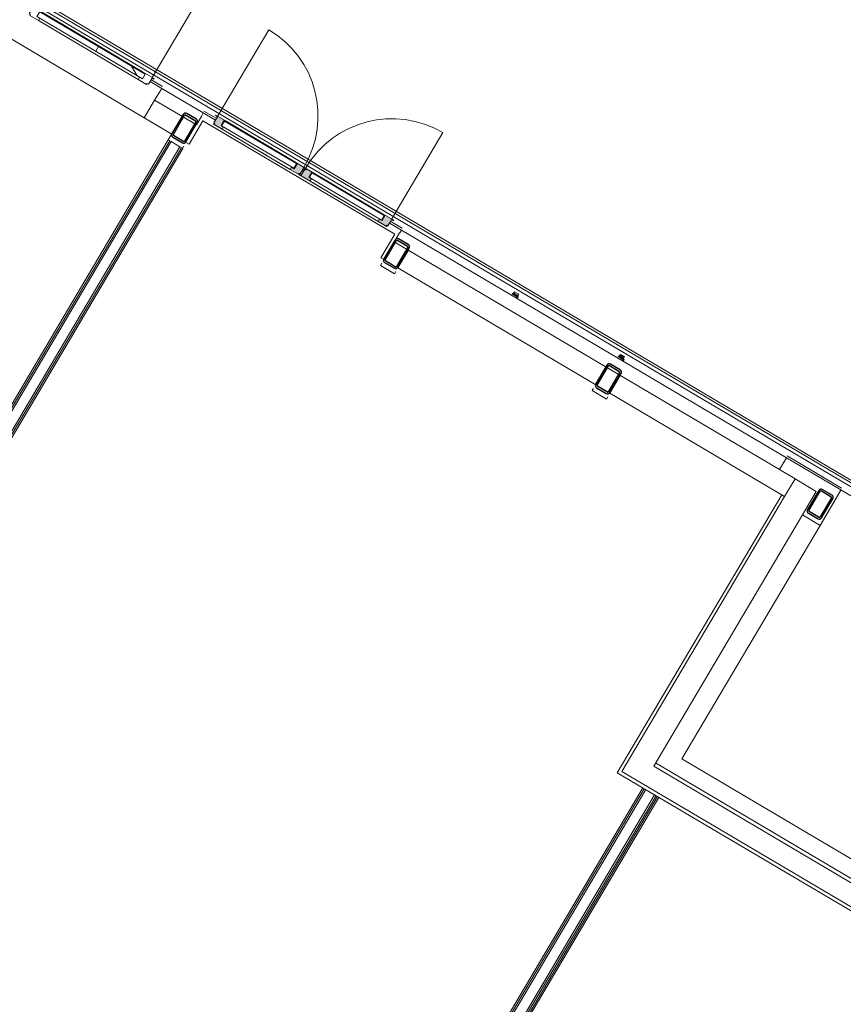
# Model space of a CAD drawing. Header units: metres. Extents: x 90929.1 to 91021.7, y 464820.1 to 464912.3.
# Tile 47 of 63: x 90995.8 to 91001.8, y 464892.5 to 464899.7. Entities that reach past the tile are written whole.
import ezdxf

# ---------------------------------------------------------------- set-up
doc = ezdxf.new("R2010")
doc.units = ezdxf.units.M
doc.linetypes.add('Dash', pattern=[6.35, 3.175, -3.175])
for name, color, linetype, lineweight in [('A-DETL-MBND', 5, 'Continuous', 9), ('A-FLOR', 192, 'Continuous', 9), ('A-GENM', 13, 'Continuous', 9), ('A-GENM-HDLN', 13, 'Dash', 9), ('A-WALL', 113, 'Continuous', 9), ('A-WALL-FNSH', 113, 'Continuous', 9), ('S-COLS', 52, 'Continuous', 9)]:
    doc.layers.add(name, color=color, linetype=linetype, lineweight=lineweight)

# ---------------------------------------------------------------- blocks, each defined once
blk = doc.blocks.new('31_D_BU dubbel 1e - draaideel 2-V66-Situatie Nieuw')
at = {"layer": 'A-GENM'}
h = blk.add_hatch(color=256, dxfattribs=at)
h.paths.add_polyline_path([(358.0012000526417, -6.930349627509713e-11), (358.0012000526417, 8.499999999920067), (368.0000000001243, 12.16578464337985), (368.0000000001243, 59.99999999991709), (382.9999999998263, 64.9999999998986), (311.0000000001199, 59.99999999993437), (306.000000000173, 19.99999999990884), (289.0000000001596, 19.99999999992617), (289.0000000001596, -5.197762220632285e-11), (343.6360964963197, -8.66462901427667e-11)], flags=0)
h.paths.add_polyline_path([(-288.9999999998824, -5.199454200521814e-11), (-288.9999999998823, 19.99999999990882), (-310.9999999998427, 19.9999999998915), (-310.9999999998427, 59.99999999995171), (-302.5499390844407, 64.99999999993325), (-365.9999999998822, 60.49999999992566), (-362.5295495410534, 8.499999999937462), (-357.4999999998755, 8.499999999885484), (-352.4704504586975, -1.2128111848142e-10), (-294.1657657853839, -8.66462901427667e-11)], flags=0)
for p, q in [((-365.9999999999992, 800.000100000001), (-365.9999999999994, 68.00010000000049)), ((-288.9999999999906, 64.99999999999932), (-382.999999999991, 64.9999999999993)), ((-382.999999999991, 64.9999999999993), (-382.9999999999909, 60.50000000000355)), ((-382.9999999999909, 60.50000000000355), (-365.9999999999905, 60.49999999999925)), ((-365.9999999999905, 60.49999999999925), (-365.9999999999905, 8.500000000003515)), ((-365.9999999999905, 8.500000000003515), (-357.4999999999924, 8.499999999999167)), ((-357.4999999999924, 8.499999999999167), (-357.4999999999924, -1.116706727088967e-12)), ((-310.9999999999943, 19.99999999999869), (-310.9999999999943, 60.00000000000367)), ((-310.9999999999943, 60.00000000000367), (-288.9999999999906, 59.99999999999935)), ((-288.9999999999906, 20.00000000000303), (-310.9999999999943, 19.99999999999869)), ((-288.9999999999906, 59.99999999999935), (-288.9999999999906, 64.99999999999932)), ((-288.9999999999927, 64.9999999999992), (288.9999999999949, 65.00000000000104)), ((-288.9999999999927, 64.99999999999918), (-288.9999999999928, 59.9999999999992)), ((-288.9999999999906, -1.065947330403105e-12), (-288.9999999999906, 20.00000000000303)), ((288.9999999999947, 1.184385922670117e-12), (-288.999999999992, -6.937117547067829e-13)), ((382.9999999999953, 65.00000000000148), (288.9999999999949, 65.0000000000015)), ((288.9999999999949, 65.0000000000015), (288.9999999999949, 60.00000000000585)), ((288.9999999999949, 60.00000000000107), (288.9999999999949, 65.00000000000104)), ((288.9999999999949, 60.00000000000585), (310.9999999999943, 60.00000000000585)), ((310.9999999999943, 20.0000000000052), (288.999999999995, 20.00000000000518)), ((288.999999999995, 20.00000000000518), (288.999999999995, 1.065947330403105e-12)), ((288.999999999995, 1.065947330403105e-12), (358.001200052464, 0)), ((310.9999999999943, 60.00000000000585), (310.9999999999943, 20.0000000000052)), ((358.001200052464, 0), (358.001200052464, 8.50000000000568)), ((358.001200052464, 8.50000000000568), (367.99999999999, 8.500000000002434)), ((367.99999999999, 8.500000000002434), (367.9999999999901, 60.00000000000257)), ((367.9999999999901, 60.00000000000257), (382.9999999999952, 60.0000000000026)), ((382.9999999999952, 60.0000000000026), (382.9999999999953, 65.00000000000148)), ((-357.4999999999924, -1.116706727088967e-12), (-288.9999999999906, -1.065947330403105e-12))]:
    blk.add_line(p, q, dxfattribs=at)
blk.add_arc((-366.0000000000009, 68.00009999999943), 732.0000000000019, 359.9999999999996, 89.99999999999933, dxfattribs=at)
at = {"layer": 'A-GENM-HDLN'}
for p, q in [((288.999999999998, 9.305889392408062e-13), (-289.0000000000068, -9.475087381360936e-13)), ((163.1717344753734, 5.160538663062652e-13), (289.0000000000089, 9.305889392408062e-13)), ((-357.4999999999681, -1.184385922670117e-12), (-365.9999999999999, -1.184385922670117e-12))]:
    blk.add_line(p, q, dxfattribs=at)
blk = doc.blocks.new('31_D_BU dubbel 2e - draaideel 2-V67-Situatie Nieuw')
at = {"layer": 'A-GENM'}
h = blk.add_hatch(color=256, dxfattribs=at)
h.paths.add_polyline_path([(357.5000000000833, -1.732587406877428e-11), (357.5000000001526, 8.500000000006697), (366.00000000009, 13.52954954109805), (366.0000000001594, 60.49999999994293), (383.0000000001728, 64.99999999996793), (311.0000000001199, 59.99999999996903), (306.0000000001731, 19.99999999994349), (289.0000000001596, 19.9999999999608), (289.0000000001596, -3.465174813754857e-11), (343.1348964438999, -3.465174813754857e-11)], flags=0)
h.paths.add_polyline_path([(-288.9999999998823, -6.930349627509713e-11), (-288.9999999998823, 19.99999999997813), (-310.9999999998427, 23.99999999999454), (-310.9999999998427, 59.99999999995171), (-313.958558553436, 64.99999999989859), (-357.999999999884, 62.41711710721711), (-357.9999999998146, 56.49999999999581), (-367.9999999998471, 56.49999999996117), (-367.9999999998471, 4.999999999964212), (-382.9999999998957, -6.930349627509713e-11), (-294.1657657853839, -6.932041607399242e-11)], flags=0)
for p, q in [((366.0000000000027, 800.0001000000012), (366.0000000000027, 68.00010000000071)), ((-367.9999999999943, 4.999999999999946), (-383.0000000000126, 4.999999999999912)), ((-383.0000000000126, 4.999999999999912), (-383.0000000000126, -1.082867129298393e-12)), ((-367.9999999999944, 56.50000000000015), (-367.9999999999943, 4.999999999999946)), ((-357.9999999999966, 56.50000000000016), (-367.9999999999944, 56.50000000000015)), ((-289.0000000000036, 64.9999999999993), (-357.9999999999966, 64.99999999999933)), ((-357.9999999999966, 64.99999999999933), (-357.9999999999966, 56.50000000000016)), ((-311.000000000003, 20.00000000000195), (-311.000000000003, 60.00000000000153)), ((-311.000000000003, 60.00000000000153), (-289.0000000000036, 59.99999999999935)), ((-289.0000000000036, 20.00000000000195), (-311.000000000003, 20.00000000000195)), ((-289.0000000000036, 59.99999999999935), (-289.0000000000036, 64.9999999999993)), ((-289.0000000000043, 64.99999999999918), (289.0000000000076, 65.00000000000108)), ((-289.0000000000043, 64.99999999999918), (-289.0000000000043, 59.9999999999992)), ((-289.0000000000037, -1.065947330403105e-12), (-289.0000000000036, 20.00000000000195)), ((289.0000000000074, 1.16746612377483e-12), (-289.0000000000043, -6.937117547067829e-13)), ((383.0000000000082, 65.00000000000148), (289.000000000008, 65.00000000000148)), ((289.000000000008, 65.00000000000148), (289.000000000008, 60.00000000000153)), ((289.0000000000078, 65.00000000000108), (289.0000000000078, 60.00000000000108)), ((289.000000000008, 60.00000000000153), (311.0000000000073, 60.00000000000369)), ((311.0000000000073, 20.00000000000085), (289.000000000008, 20.00000000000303)), ((289.000000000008, 20.00000000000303), (289.000000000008, 1.082867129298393e-12)), ((289.000000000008, 1.082867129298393e-12), (357.5000000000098, 1.116706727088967e-12)), ((311.0000000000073, 60.00000000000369), (311.0000000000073, 20.00000000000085)), ((357.5000000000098, 1.116706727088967e-12), (357.5000000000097, 8.50000000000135)), ((357.5000000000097, 8.50000000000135), (366.0000000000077, 8.500000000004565)), ((366.0000000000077, 8.500000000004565), (366.0000000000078, 60.50000000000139)), ((366.0000000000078, 60.50000000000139), (383.0000000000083, 60.50000000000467)), ((383.0000000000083, 60.50000000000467), (383.0000000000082, 65.00000000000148)), ((-383.0000000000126, -1.082867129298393e-12), (-289.0000000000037, -1.065947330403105e-12))]:
    blk.add_line(p, q, dxfattribs=at)
blk.add_arc((366.0000000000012, 68.00010000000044), 732.0000000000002, 90.00000000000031, 179.9999999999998, dxfattribs=at)
at = {"layer": 'A-GENM-HDLN'}
for p, q in [((-288.9999999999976, -9.305889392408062e-13), (289.0000000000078, 9.136691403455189e-13)), ((357.4999999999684, 1.150546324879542e-12), (366.0000000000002, 1.184385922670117e-12)), ((-163.1717344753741, -5.329736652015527e-13), (-289.0000000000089, -9.475087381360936e-13))]:
    blk.add_line(p, q, dxfattribs=at)
blk = doc.blocks.new('31_GM_sandwichpaneel - sandwichpaneel-10356852-Situatie Nieuw')
at = {"layer": 'A-GENM'}
for p, q in [((306.0000000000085, 60.00000000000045), (-305.9999999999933, 59.99999999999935)), ((-305.9999999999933, 59.99999999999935), (-305.9999999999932, 19.99999999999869)), ((-305.9999999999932, 19.99999999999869), (306.0000000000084, 20.00000000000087)), ((306.0000000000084, 20.00000000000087), (306.0000000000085, 60.00000000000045))]:
    blk.add_line(p, q, dxfattribs=at)
blk = doc.blocks.new('21_GM_staandersmal lamellen wand - 21_GM_staandersmal lamellen wand-V65-Situatie Nieuw')
at = {"layer": 'A-GENM'}
for p, q in [((-25.00000000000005, 33.05857864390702), (-25, 17.50000000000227)), ((-25, 17.50000000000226), (25, 17.50000000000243)), ((-20.00000000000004, 22.50000000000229), (-20.00000000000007, 33.05857864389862)), ((24.99999999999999, 22.50000000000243), (-20.00000000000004, 22.50000000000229)), ((-18.00000000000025, 17.50000000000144), (-18.00000000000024, 1.083924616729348e-12)), ((-11.60000000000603, 17.50000000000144), (-18.00000000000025, 17.50000000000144)), ((-18.00000000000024, 1.083924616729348e-12), (18.00000000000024, 1.082867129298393e-12)), ((-15.49999999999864, 9.200000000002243), (-15.49999999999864, 14.00000000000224)), ((-15.49999999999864, 14.00000000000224), (-11.60000000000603, 14.00000000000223)), ((15.50000000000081, 9.200000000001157), (-15.49999999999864, 9.200000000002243)), ((-11.60000000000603, 14.00000000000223), (-11.60000000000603, 17.50000000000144)), ((18.00000000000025, 17.50000000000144), (11.60000000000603, 17.50000000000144)), ((11.60000000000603, 17.50000000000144), (11.60000000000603, 14.00000000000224)), ((11.60000000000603, 14.00000000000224), (15.50000000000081, 14.00000000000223)), ((15.50000000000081, 14.00000000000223), (15.50000000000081, 9.200000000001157)), ((18.00000000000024, 1.082867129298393e-12), (18.00000000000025, 17.50000000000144)), ((25, 17.50000000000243), (24.99999999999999, 22.50000000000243))]:
    blk.add_line(p, q, dxfattribs=at)
blk = doc.blocks.new('31_D_BU - aluminium - Rechtsdraaiend-V95-Situatie Nieuw')
at = {"layer": 'A-GENM'}
h = blk.add_hatch(dxfattribs=at)
h.set_pattern_fill('FP_121', color=256, style=0, pattern_type=2)
h.set_pattern_definition([(90.61299999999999, (-92932.028, 43373.855), (-499.971383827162, -5.349332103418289), []), (150.613, (-92932.028, 43373.855), (-245.3530344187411, -435.6625856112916), [])])
h.paths.add_polyline_path([(447.9996823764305, -45.00024366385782), (447.9996823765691, -5.000243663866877), (-447.9996823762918, -5.000243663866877), (-447.9996823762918, -45.00024366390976), (-234.956854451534, -45.00024366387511)], flags=0)
for p, q in [((502.9999999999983, 1005.999999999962), (502.9999999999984, -3.461790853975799e-11)), ((-422.9996823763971, 1.082867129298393e-11), (-520.9996823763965, 6.497202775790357e-12)), ((-520.9996823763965, 6.497202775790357e-12), (-520.9996823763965, -4.999999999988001)), ((-422.9996823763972, -5.000243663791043), (-422.9996823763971, 1.082867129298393e-11)), ((-422.999682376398, 1.079483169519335e-11), (422.9996823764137, 8.08766387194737e-12)), ((-422.9996823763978, -5.000243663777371), (-422.9996823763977, 1.079483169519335e-11)), ((520.999682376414, 3.248601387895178e-12), (422.9996823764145, 7.580069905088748e-12)), ((422.9996823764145, 7.580069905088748e-12), (422.9996823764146, -5.000243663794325)), ((422.9996823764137, 8.08766387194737e-12), (422.9996823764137, -5.000243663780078)), ((520.999682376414, -4.999999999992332), (520.999682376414, 3.248601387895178e-12)), ((-520.9996823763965, -4.999999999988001), (-505.9999999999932, -4.999999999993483)), ((-505.9999999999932, -4.999999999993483), (-505.9999999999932, -56.49999999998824)), ((-505.9999999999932, -56.49999999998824), (-495.9999999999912, -56.49999999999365)), ((-495.9999999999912, -56.49999999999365), (-495.9999999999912, -64.9999999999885)), ((-495.9999999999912, -64.9999999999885), (-422.9996823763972, -64.99999999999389)), ((447.9996823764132, -5.000243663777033), (-447.9996823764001, -5.000243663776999)), ((-447.9996823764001, -5.000243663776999), (-447.9996823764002, -45.00024366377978)), ((-447.9996823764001, -45.00024366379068), (-447.9996823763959, -5.000243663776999)), ((-447.9996823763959, -5.000243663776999), (-422.9996823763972, -5.000243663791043)), ((-447.9996823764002, -45.00024366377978), (447.9996823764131, -45.00024366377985)), ((-422.9996823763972, -45.00024366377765), (-447.9996823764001, -45.00024366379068)), ((-422.9996823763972, -64.99999999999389), (-422.9996823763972, -45.00024366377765)), ((-422.999682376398, -64.99999999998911), (422.9996823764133, -64.99999999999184)), ((422.9996823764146, -5.000243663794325), (447.9996823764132, -5.000243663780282)), ((422.9996823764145, -45.00024366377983), (422.9996823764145, -64.99999999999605)), ((447.9996823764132, -45.00024366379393), (422.9996823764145, -45.00024366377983)), ((422.9996823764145, -64.99999999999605), (496.0000000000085, -64.99999999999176)), ((447.9996823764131, -45.00024366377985), (447.9996823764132, -5.000243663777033)), ((447.9996823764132, -5.000243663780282), (447.9996823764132, -45.00024366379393)), ((496.0000000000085, -64.99999999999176), (496.0000000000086, -56.49999999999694)), ((496.0000000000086, -56.49999999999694), (506.0000000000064, -56.49999999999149)), ((506.0000000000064, -56.49999999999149), (506.0000000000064, -4.999999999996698)), ((506.0000000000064, -4.999999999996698), (520.999682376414, -4.999999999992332))]:
    blk.add_line(p, q, dxfattribs=at)
blk.add_arc((502.9999999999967, -3.316280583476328e-11), 1005.999999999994, 89.99999999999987, 179.9999999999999, dxfattribs=at)
blk = doc.blocks.new('Basic Wall _ 21_kantplank - ___-12095104-Situatie Nieuw')
at = {"layer": 'A-WALL'}
for p, q in [((7352.185815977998, 27063.30356544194), (7352.185815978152, 37911.30356544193)), ((7377.185815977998, 27063.30356544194), (7377.185815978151, 37911.30356544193))]:
    blk.add_line(p, q, dxfattribs=at)

msp = doc.modelspace()

# ---------------------------------------------------------------- hatches: boundary and pattern name
at = {"layer": 'S-COLS', "lineweight": 5}
h = msp.add_hatch(color=256, dxfattribs=at)
h.paths.add_polyline_path([(90996.99273075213, 464898.8422367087), (90997.07548244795, 464898.9820880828), (90997.06472464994, 464898.9884535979), (90996.98524961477, 464898.8466633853)], flags=0)
h.paths.add_polyline_path([(90996.96704578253, 464898.8356482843), (90996.97341129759, 464898.8464060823), (90996.90240983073, 464898.8884184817), (90996.89956579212, 464898.8755769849), (90996.96405957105, 464898.8374152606)], flags=0)
h.paths.add_polyline_path([(90996.9812527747, 464898.8336229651), (90996.99273075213, 464898.8422367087), (90996.97341129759, 464898.8414297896), (90996.97449181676, 464898.8345867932), (90996.97814696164, 464898.8340657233)], flags=0)
h.paths.add_polyline_path([(90996.88945589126, 464898.9033456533), (90996.90313369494, 464898.9019149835), (90996.9816714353, 464899.0375971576), (90996.97220758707, 464899.0431970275), (90996.8991872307, 464898.9197917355)], flags=0)
h.paths.add_polyline_path([(90996.89604431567, 464898.8776606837), (90996.8952373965, 464898.8969801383), (90996.88842943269, 464898.8961453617), (90996.88945589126, 464898.8864398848), (90996.89280745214, 464898.8819738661)], flags=0)
h.paths.add_polyline_path([(90997.07548244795, 464898.9820880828), (90997.07548244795, 464898.9989938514), (90997.06885359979, 464899.0076043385), (90997.0697009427, 464898.9884535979)], flags=0)
h.paths.add_polyline_path([(90997.06252850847, 464898.9970152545), (90997.06472464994, 464899.0100474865), (90996.9978081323, 464899.0496427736), (90996.99523854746, 464899.0368315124), (90997.06072552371, 464898.9980821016)], flags=0)
h.paths.add_polyline_path([(90996.98679137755, 464899.0397027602), (90996.9944347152, 464899.0502783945), (90996.98164364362, 464899.0502783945), (90996.97220758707, 464899.0431970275), (90996.98296538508, 464899.0406194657)], flags=0)
h = msp.add_hatch(color=256, dxfattribs=at)
h.paths.add_polyline_path([(90998.5418536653, 464897.9256025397), (90998.62460536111, 464898.0654539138), (90998.6138475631, 464898.0718194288), (90998.53222096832, 464897.9313023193)], flags=0)
h.paths.add_polyline_path([(90998.51616869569, 464897.9190141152), (90998.52253421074, 464897.9297719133), (90998.45073262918, 464897.970432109), (90998.44516722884, 464897.9610265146), (90998.49798788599, 464897.9297719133)], flags=0)
h.paths.add_polyline_path([(90998.53037568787, 464897.9169887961), (90998.5418536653, 464897.9256025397), (90998.52253421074, 464897.9247956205), (90998.52253421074, 464897.9181066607), (90998.52869497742, 464897.9172283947)], flags=0)
h.paths.add_polyline_path([(90998.43857880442, 464897.9867114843), (90998.44933660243, 464897.9803459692), (90998.53079434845, 464898.1209629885), (90998.52133050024, 464898.1265628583), (90998.4544081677, 464898.0134633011)], flags=0)
h.paths.add_polyline_path([(90998.44516722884, 464897.9610265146), (90998.44436030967, 464897.9803459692), (90998.43857880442, 464897.9867114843), (90998.43810872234, 464897.970432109)], flags=0)
h.paths.add_polyline_path([(90998.62460536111, 464898.0654539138), (90998.6252895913, 464898.0814479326), (90998.61797651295, 464898.0909701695), (90998.61882385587, 464898.0718194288)], flags=0)
h.paths.add_polyline_path([(90998.61165142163, 464898.0803810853), (90998.61793251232, 464898.0909962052), (90998.54693104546, 464898.1330086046), (90998.54064995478, 464898.1223934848), (90998.60984843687, 464898.0814479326)], flags=0)
h.paths.add_polyline_path([(90998.53591429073, 464898.1230685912), (90998.54064995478, 464898.1340587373), (90998.53079434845, 464898.1336650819), (90998.52133050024, 464898.1265628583), (90998.5347408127, 464898.1233497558)], flags=0)
h = msp.add_hatch(color=256, dxfattribs=at)
h.paths.add_polyline_path([(91000.09097657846, 464897.0089683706), (91000.17372827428, 464897.1488197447), (91000.16297047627, 464897.1551852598), (91000.0813438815, 464897.0146681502)], flags=0)
h.paths.add_polyline_path([(91000.06529160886, 464897.0023799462), (91000.07165712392, 464897.0131377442), (90999.99985554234, 464897.05379794), (90999.994290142, 464897.0443923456), (91000.00353108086, 464897.0389243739)], flags=0)
h.paths.add_polyline_path([(91000.07949860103, 464897.000354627), (91000.09097657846, 464897.0089683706), (91000.07165712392, 464897.0081614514), (91000.07165712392, 464897.0014724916), (91000.07639278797, 464897.0007973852)], flags=0)
h.paths.add_polyline_path([(90999.98770171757, 464897.0700773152), (90999.99845951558, 464897.0637118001), (91000.07991726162, 464897.2043288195), (91000.0704534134, 464897.2099286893), (91000.00353108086, 464897.096829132)], flags=0)
h.paths.add_polyline_path([(90999.994290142, 464897.0443923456), (90999.99348322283, 464897.0637118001), (90999.98770171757, 464897.0700773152), (90999.9872316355, 464897.05379794)], flags=0)
h.paths.add_polyline_path([(91000.17372827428, 464897.1488197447), (91000.17441250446, 464897.1648137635), (91000.16709942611, 464897.1743360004), (91000.16794676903, 464897.1551852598)], flags=0)
h.paths.add_polyline_path([(91000.1607743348, 464897.1637469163), (91000.16705542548, 464897.1743620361), (91000.09605395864, 464897.2163744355), (91000.08977286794, 464897.2057593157), (91000.15897135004, 464897.1648137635)], flags=0)
h.paths.add_polyline_path([(91000.08503720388, 464897.2064344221), (91000.08977286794, 464897.2174245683), (91000.07991726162, 464897.2170309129), (91000.0704534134, 464897.2099286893), (91000.0812112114, 464897.2073511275)], flags=0)
h = msp.add_hatch(color=256, dxfattribs=at)
h.paths.add_polyline_path([(91001.64009949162, 464896.0923342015), (91001.72285118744, 464896.2321855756), (91001.71209338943, 464896.2385510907), (91001.62934169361, 464896.0986997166)], flags=0)
h.paths.add_polyline_path([(91001.61441452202, 464896.0857457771), (91001.61613081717, 464896.099254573), (91001.54977857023, 464896.1385159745), (91001.54341305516, 464896.1277581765), (91001.59623371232, 464896.0965035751)], flags=0)
h.paths.add_polyline_path([(91001.62862151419, 464896.0837204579), (91001.64009949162, 464896.0923342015), (91001.62078003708, 464896.0915272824), (91001.62078003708, 464896.0848383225), (91001.62551570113, 464896.0841632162)], flags=0)
h.paths.add_polyline_path([(91001.53682463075, 464896.1534431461), (91001.54758242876, 464896.1470776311), (91001.63033412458, 464896.2869290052), (91001.61957632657, 464896.2932945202), (91001.61141217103, 464896.2794969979)], flags=0)
h.paths.add_polyline_path([(91001.54341305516, 464896.1277581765), (91001.54260613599, 464896.1470776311), (91001.53682463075, 464896.1534431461), (91001.53479931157, 464896.1392361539)], flags=0)
h.paths.add_polyline_path([(91001.71626276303, 464896.2578705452), (91001.64337615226, 464896.2966970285), (91001.64337615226, 464896.2864740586), (91001.71209338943, 464896.2508242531)], flags=0)
h.paths.add_polyline_path([(91001.72285118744, 464896.2321855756), (91001.72285118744, 464896.2490913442), (91001.71626276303, 464896.2578705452), (91001.7170696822, 464896.2385510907)], flags=0)
h.paths.add_polyline_path([(91001.63416011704, 464896.2898002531), (91001.63889578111, 464896.3007903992), (91001.63033412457, 464896.3013677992), (91001.61957632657, 464896.2932945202), (91001.63033412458, 464896.2907169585)], flags=0)

# ---------------------------------------------------------------- linework, layer by layer
at = {"layer": 'A-DETL-MBND'}
msp.add_line((90993.94882444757, 464901.0464357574), (91001.85463404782, 464896.3684756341), dxfattribs=at)
at = {"layer": 'A-FLOR'}
for p, q in [((90996.68715979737, 464899.019256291), (90995.64752619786, 464899.6344196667)), ((90996.82110917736, 464899.2473460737), (90996.7350467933, 464899.2982701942)), ((90997.21269302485, 464899.0156413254), (90997.12404876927, 464899.0680931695)), ((90997.11690572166, 464898.9973601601), (90997.01505748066, 464898.8252353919)), ((90998.51972258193, 464898.1672969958), (90997.11690572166, 464898.9973601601)), ((90996.8626534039, 464898.8573172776), (90996.88811546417, 464898.9003484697)), ((90996.97771252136, 464898.8112146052), (90996.9680798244, 464898.79493523)), ((90997.01505748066, 464898.8252353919), (90996.99354188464, 464898.837966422)), ((90997.85299716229, 464898.6367658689), (90997.84439092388, 464898.6418582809)), ((90998.57333931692, 464898.2105309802), (90998.48469506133, 464898.2629828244)), ((90998.41787434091, 464897.9951722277), (90998.51972258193, 464898.1672969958)), ((90998.41392787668, 464897.9394100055), (90998.42356057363, 464897.9556893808)), ((90998.51720273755, 464897.8783010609), (90998.41392787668, 464897.9394100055)), ((90998.43938993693, 464897.9824411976), (90998.41787434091, 464897.9951722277)), ((90998.52683543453, 464897.8945804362), (90998.51720273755, 464897.8783010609)), ((90999.96305078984, 464897.0227758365), (90999.9726834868, 464897.0390552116)), ((91000.06632565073, 464896.9616668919), (90999.96305078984, 464897.0227758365)), ((91000.07595834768, 464896.9779462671), (91000.06632565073, 464896.9616668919)), ((91001.78604811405, 464896.3095335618), (91001.38783867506, 464896.5451587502)), ((91001.781130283, 464896.2955812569), (91001.6283579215, 464896.0373941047)), ((91000.45082205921, 464894.0473441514), (90998.03192633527, 464889.9593809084))]:
    msp.add_line(p, q, dxfattribs=at)
at = {"layer": 'A-WALL'}
for p, q in [((90996.81619134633, 464899.2333937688), (90996.73012896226, 464899.2843178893)), ((90996.81619134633, 464899.2333937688), (90996.8044787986, 464899.2135994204)), ((90997.11913093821, 464899.0541408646), (90996.81619134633, 464899.2333937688)), ((90996.80275755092, 464899.2146179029), (90996.76354597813, 464899.1483498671)), ((90996.8044787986, 464899.2135994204), (90996.80275755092, 464899.2146179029)), ((90996.96665320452, 464899.0281689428), (90997.0699280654, 464898.9670599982)), ((90997.0699280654, 464898.9670599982), (90997.10913963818, 464899.0333280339)), ((90997.1074183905, 464899.0343465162), (90997.11913093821, 464899.0541408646)), ((90997.10913963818, 464899.0333280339), (90997.1074183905, 464899.0343465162)), ((90997.20777519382, 464899.0016890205), (90997.11913093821, 464899.0541408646)), ((90996.94871578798, 464898.8063931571), (90996.88416899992, 464898.8445862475)), ((90997.84807933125, 464898.622813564), (90997.83947309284, 464898.627905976)), ((90998.56842148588, 464898.1965786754), (90998.47977723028, 464898.2490305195)), ((90998.55498769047, 464898.1778028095), (90998.51577611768, 464898.1115347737)), ((90998.55670893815, 464898.176784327), (90998.55498769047, 464898.1778028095)), ((90998.56842148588, 464898.1965786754), (90998.55670893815, 464898.176784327)), ((91001.38292084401, 464896.5312064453), (90998.56842148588, 464898.1965786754)), ((90998.51577611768, 464898.1115347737), (91001.3319967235, 464896.4451440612)), ((91001.3319967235, 464896.4451440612), (91001.38292084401, 464896.5312064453)), ((91003.23386332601, 464895.4359821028), (91001.38292084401, 464896.5312064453)), ((91001.6011125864, 464896.2859050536), (91001.44620029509, 464896.3775684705)), ((91001.49926434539, 464896.1137802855), (91001.6011125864, 464896.2859050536)), ((91001.36981411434, 464896.2484748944), (91000.17954722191, 464894.2369093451)), ((91005.17891809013, 464891.4878736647), (91000.42612293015, 464894.3001582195)), ((91000.17954722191, 464894.2369093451), (91003.45422093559, 464892.2992465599))]:
    msp.add_line(p, q, dxfattribs=at)
at = {"layer": 'A-WALL-FNSH'}
for p, q in [((90996.76354597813, 464899.1483498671), (90996.68715979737, 464899.019256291)), ((90996.96665320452, 464899.0281689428), (90996.76354597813, 464899.1483498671)), ((90996.68715979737, 464899.019256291), (90996.89026702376, 464898.8990753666)), ((90996.89026702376, 464898.8990753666), (90996.96665320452, 464899.0281689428)), ((90996.8626534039, 464898.8573172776), (90993.20256666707, 464892.6717261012)), ((90996.87341120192, 464898.8509517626), (90993.21968998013, 464892.6761183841)), ((90996.88416899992, 464898.8445862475), (90993.2368132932, 464892.6805106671)), ((90996.94871578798, 464898.8063931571), (90993.33955317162, 464892.7068643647)), ((90996.95947358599, 464898.8000276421), (90993.3566764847, 464892.7112566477)), ((90996.88416899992, 464898.8445862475), (90996.8626534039, 464898.8573172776)), ((90996.970231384, 464898.793662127), (90996.94871578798, 464898.8063931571)), ((90993.37379979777, 464892.7156489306), (90996.970231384, 464898.793662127)), ((90998.61905097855, 464898.0504258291), (90998.5426647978, 464897.921332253)), ((90998.5426647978, 464897.921332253), (90999.98851285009, 464897.0658070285)), ((90999.98851285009, 464897.0658070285), (91000.06489903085, 464897.1949006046)), ((91000.16817389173, 464897.13379166), (91000.09178771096, 464897.0046980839)), ((91000.09178771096, 464897.0046980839), (91001.36981411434, 464896.2484748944)), ((91001.44620029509, 464896.3775684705), (91001.3319967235, 464896.4451440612)), ((91001.44620029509, 464896.3775684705), (91001.36981411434, 464896.2484748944)), ((91001.34829851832, 464896.2612059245), (91000.14530059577, 464894.2281247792)), ((91001.49926434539, 464896.1137802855), (91000.412118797, 464894.2764910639)), ((91001.6283579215, 464896.0373941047), (91001.49926434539, 464896.1137802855)), ((91000.61759855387, 464894.3291984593), (91001.6283579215, 464896.0373941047)), ((91000.412118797, 464894.2764910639), (91005.16491395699, 464891.4642065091)), ((91002.03762789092, 464893.4889504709), (91000.61759855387, 464894.3291984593)), ((91000.14530059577, 464894.2281247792), (91003.43073210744, 464892.284096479)), ((91000.33248628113, 464894.1173648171), (90997.91359055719, 464890.0294015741)), ((91000.34324407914, 464894.1109993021), (90997.91798284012, 464890.012278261)), ((91000.35400187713, 464894.104633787), (90997.92237512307, 464889.995154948)), ((91000.41854866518, 464894.0664406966), (90997.98692191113, 464889.9569618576)), ((91000.4293064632, 464894.0600751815), (90998.0040452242, 464889.9613541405)), ((90998.02116853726, 464889.9657464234), (91000.4400642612, 464894.0537096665))]:
    msp.add_line(p, q, dxfattribs=at)
at = {"layer": 'S-COLS', "lineweight": 25}
for p, q in [((90996.97220758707, 464899.0431970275), (90996.88945589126, 464898.9033456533)), ((90996.90021368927, 464898.8969801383), (90996.98296538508, 464899.0368315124)), ((90996.99152704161, 464899.0390276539), (90997.06252850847, 464898.9970152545)), ((90997.06889402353, 464899.0077730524), (90996.99789255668, 464899.0497854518)), ((90997.06472464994, 464898.9884535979), (90996.98197295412, 464898.8486022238)), ((90996.99273075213, 464898.8422367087), (90997.07548244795, 464898.9820880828)), ((90996.89604431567, 464898.8776606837), (90996.96704578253, 464898.8356482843)), ((90996.97341129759, 464898.8464060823), (90996.90240983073, 464898.8884184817)), ((90998.52133050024, 464898.1265628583), (90998.43857880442, 464897.9867114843)), ((90998.44933660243, 464897.9803459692), (90998.53208829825, 464898.1201973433)), ((90998.54064995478, 464898.1223934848), (90998.61165142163, 464898.0803810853)), ((90998.6180169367, 464898.0911388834), (90998.54701546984, 464898.1331512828)), ((90998.6138475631, 464898.0718194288), (90998.53109586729, 464897.9319680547)), ((90998.5418536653, 464897.9256025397), (90998.62460536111, 464898.0654539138)), ((90998.44516722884, 464897.9610265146), (90998.51616869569, 464897.9190141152)), ((90998.52253421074, 464897.9297719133), (90998.4515327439, 464897.9717843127)), ((91000.16713984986, 464897.1745047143), (91000.096138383, 464897.2165171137)), ((91000.0704534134, 464897.2099286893), (90999.98770171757, 464897.0700773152)), ((90999.99845951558, 464897.0637118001), (91000.0812112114, 464897.2035631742)), ((91000.16297047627, 464897.1551852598), (91000.08021878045, 464897.0153338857)), ((91000.08977286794, 464897.2057593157), (91000.1607743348, 464897.1637469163)), ((91000.09097657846, 464897.0089683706), (91000.17372827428, 464897.1488197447)), ((90999.994290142, 464897.0443923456), (91000.06529160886, 464897.0023799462)), ((91000.07165712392, 464897.0131377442), (91000.00065565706, 464897.0551501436)), ((91001.61957632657, 464896.2932945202), (91001.53682463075, 464896.1534431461)), ((91001.54758242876, 464896.1470776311), (91001.63033412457, 464896.2869290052)), ((91001.63889578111, 464896.2891251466), (91001.70989724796, 464896.2471127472)), ((91001.71626276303, 464896.2578705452), (91001.64526129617, 464896.2998829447)), ((91001.71209338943, 464896.2385510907), (91001.62934169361, 464896.0986997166)), ((91001.64009949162, 464896.0923342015), (91001.72285118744, 464896.2321855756)), ((91001.62078003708, 464896.0965035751), (91001.54977857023, 464896.1385159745)), ((91001.54341305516, 464896.1277581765), (91001.61441452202, 464896.0857457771))]:
    msp.add_line(p, q, dxfattribs=at)
for centre, radius, start, end in [((90996.98834428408, 464899.0336487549), 0.01874999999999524, 59.38670010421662, 149.3867008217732), ((90996.98834428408, 464899.0336487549), 0.006249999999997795, 59.38670010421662, 149.3867008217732), ((90997.05934575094, 464898.9916363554), 0.006249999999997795, 329.3867008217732, 59.38670010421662), ((90997.05934575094, 464898.9916363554), 0.01874999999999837, 329.3867008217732, 59.38670010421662), ((90996.90559258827, 464898.8937973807), 0.01874999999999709, 149.3867008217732, 239.3867001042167), ((90996.90559258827, 464898.8937973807), 0.006249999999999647, 149.3867008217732, 239.3867001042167), ((90996.97659405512, 464898.8517849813), 0.01874999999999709, 239.3867001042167, 329.3867008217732), ((90996.97659405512, 464898.8517849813), 0.006250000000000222, 239.3867001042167, 329.3867008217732), ((90998.53746719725, 464898.1170145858), 0.01874999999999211, 59.38670010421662, 149.3867008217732), ((90998.53746719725, 464898.1170145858), 0.006249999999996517, 59.38670010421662, 149.3867008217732), ((90998.6084686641, 464898.0750021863), 0.006249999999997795, 329.3867008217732, 59.38670010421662), ((90998.6084686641, 464898.0750021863), 0.01875000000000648, 329.3867008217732, 59.38670010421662), ((90998.45471550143, 464897.9771632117), 0.01874999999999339, 149.3867008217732, 239.3867001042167), ((90998.45471550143, 464897.9771632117), 0.006249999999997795, 149.3867008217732, 239.3867001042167), ((90998.52571696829, 464897.9351508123), 0.01875000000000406, 239.3867001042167, 329.3867008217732), ((90998.52571696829, 464897.9351508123), 0.006249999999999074, 239.3867001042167, 329.3867008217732), ((91000.08659011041, 464897.2003804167), 0.01875000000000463, 59.38670010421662, 149.3867008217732), ((91000.08659011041, 464897.2003804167), 0.006249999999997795, 59.38670010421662, 149.3867008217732), ((91000.15759157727, 464897.1583680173), 0.00624999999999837, 329.3867008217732, 59.38670010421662), ((91000.15759157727, 464897.1583680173), 0.01875000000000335, 329.3867008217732, 59.38670010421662), ((91000.00383841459, 464897.0605290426), 0.01875000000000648, 149.3867008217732, 239.3867001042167), ((91000.00383841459, 464897.0605290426), 0.006249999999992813, 149.3867008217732, 239.3867001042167), ((91000.07483988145, 464897.0185166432), 0.01874999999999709, 239.3867001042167, 329.3867008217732), ((91000.07483988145, 464897.0185166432), 0.00624999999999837, 239.3867001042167, 329.3867008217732), ((91001.63571302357, 464896.2837462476), 0.01875000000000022, 59.38670010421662, 149.3867008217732), ((91001.63571302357, 464896.2837462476), 0.006249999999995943, 59.38670010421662, 149.3867008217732), ((91001.70671449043, 464896.2417338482), 0.006250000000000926, 329.3867008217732, 59.38670010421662), ((91001.70671449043, 464896.2417338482), 0.01874999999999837, 329.3867008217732, 59.38670010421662), ((91001.55296132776, 464896.1438948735), 0.01874999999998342, 149.3867008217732, 239.3867001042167), ((91001.55296132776, 464896.1438948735), 0.006249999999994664, 149.3867008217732, 239.3867001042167), ((91001.6239627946, 464896.1018824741), 0.01875000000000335, 239.3867001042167, 329.3867008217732), ((91001.6239627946, 464896.1018824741), 0.006249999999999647, 239.3867001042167, 329.3867008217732)]:
    msp.add_arc(centre, radius, start, end, dxfattribs=at)

# ---------------------------------------------------------------- block references
at = {"layer": 'A-GENM', "xscale": 0.001, "yscale": 0.001, "zscale": 0.001}
for name, p, rotation in [('31_D_BU - aluminium - Rechtsdraaiend-V95-Situatie Nieuw', (90996.31145825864, 464899.5703945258), 329.3867000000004), ('31_D_BU dubbel 1e - draaideel 2-V66-Situatie Nieuw', (90997.50646780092, 464898.7877667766), 329.3867), ('31_D_BU dubbel 2e - draaideel 2-V67-Situatie Nieuw', (90998.14849318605, 464898.4078728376), 329.3867), ('31_GM_sandwichpaneel - sandwichpaneel-10356852-Situatie Nieuw', (90997.50646780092, 464898.7877667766), 329.3867), ('31_GM_sandwichpaneel - sandwichpaneel-10356852-Situatie Nieuw', (90998.14849318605, 464898.4078728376), 329.3867), ('21_GM_staandersmal lamellen wand - 21_GM_staandersmal lamellen wand-V65-Situatie Nieuw', (90999.40973391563, 464897.7371766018), 149.3867000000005), ('21_GM_staandersmal lamellen wand - 21_GM_staandersmal lamellen wand-V65-Situatie Nieuw', (91000.18429537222, 464897.2788595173), 149.3867000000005)]:
    msp.add_blockref(name, p, dxfattribs=dict(at, rotation=rotation))
at = {"layer": 'A-WALL', "xscale": 0.001, "yscale": 0.001, "zscale": 0.001, "rotation": 239.3867000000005}
msp.add_blockref('Basic Wall _ 21_kantplank - ___-12095104-Situatie Nieuw', (90974.39228539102, 464921.1400175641), dxfattribs=at)

doc.saveas('drawing.dxf')
